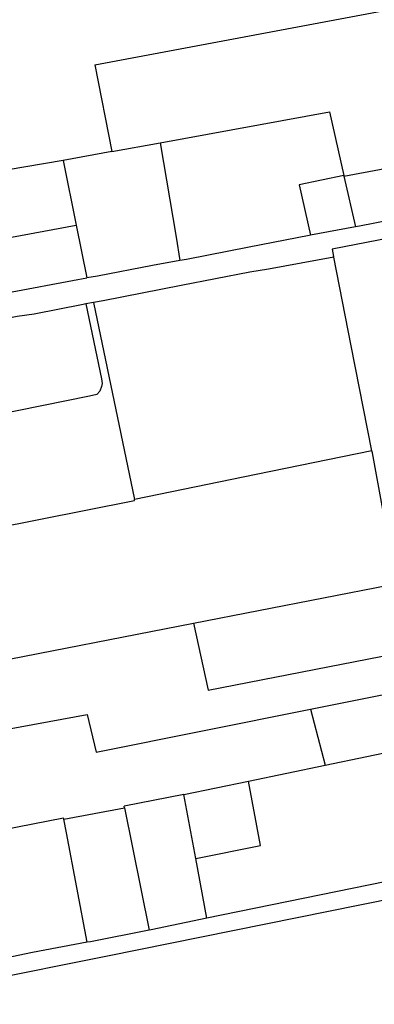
# Model space of a CAD drawing. Header units: inches. Extents: x 210911 to 224988, y 571697 to 586201.
# Tile 129 of 256: x 222107 to 222325, y 571970 to 572574. Entities that reach past the tile are written whole.
import ezdxf

# ---------------------------------------------------------------- set-up
doc = ezdxf.new("R2010")
doc.units = ezdxf.units.IN
doc.header["$MEASUREMENT"] = 0

msp = doc.modelspace()

# ---------------------------------------------------------------- linework, layer by layer
for points in [[(222153.273, 572546.62), (222441.483, 572600.976)], [(222153.273, 572546.62), (222163.758, 572493.451)], [(222193.43, 572498.891), (222297.391, 572517.949), (222306.189, 572478.855)], [(222306.294, 572478.39), (222447.469, 572504.714)], [(222163.758, 572493.451), (222193.43, 572498.891)], [(222193.43, 572498.891), (222203.183, 572440.939), (222205.469, 572426.598)], [(222163.758, 572493.451), (222133.846, 572487.968)], [(222133.846, 572487.968), (222052.662, 572474.23)], [(222133.846, 572487.968), (222141.902, 572448.245)], [(222306.189, 572478.855), (222278.684, 572473.154), (222285.7, 572442.199)], [(222306.189, 572478.855), (222306.294, 572478.39)], [(222306.294, 572478.39), (222313.294, 572447.287)], [(222453.447, 572474.141), (222444.603, 572472.411), (222423.86, 572468.475), (222389.836, 572461.999), (222361.868, 572456.756), (222315.917, 572447.771), (222313.294, 572447.287)], [(222420.29, 572457.14), (222299, 572433.66)], [(222058.988, 572432.959), (222141.902, 572448.245)], [(222141.902, 572448.245), (222148.449, 572415.963)], [(222313.294, 572447.287), (222285.7, 572442.199)], [(222285.7, 572442.199), (222284.916, 572442.054), (222248.039, 572434.92), (222209.585, 572427.352), (222205.469, 572426.598)], [(222299.975, 572428.738), (222259.842, 572421.315), (222248.418, 572419.415), (222206.387, 572411.318), (222158.469, 572401.989), (222152.54, 572400.919)], [(222299, 572433.66), (222299.887, 572429.181)], [(222299.975, 572428.738), (222299.887, 572429.181)], [(222310.743, 572374.35), (222299.975, 572428.738)], [(222205.469, 572426.598), (222188.622, 572423.51), (222154.932, 572417.07), (222148.449, 572415.963)], [(222063.886, 572400.931), (222067.865, 572401.304), (222076.959, 572402.82), (222102.453, 572407.429), (222139.617, 572414.455), (222148.449, 572415.963)], [(222147.831, 572400.07), (222157.423, 572354.01), (222157.747, 572351.255), (222157.441, 572349.342), (222156.334, 572346.495), (222154.575, 572344.506), (222149.968, 572343.482), (222017.45, 572316.688), (222016.471, 572316.49)], [(222147.831, 572400.07), (222146.187, 572399.774), (222116.004, 572393.847), (222105.528, 572392.3), (222085.587, 572388.349), (222069.693, 572385.057), (222061.461, 572383.52)], [(222152.54, 572400.919), (222147.831, 572400.07)], [(222152.54, 572400.919), (222177.612, 572280.043)], [(222323.506, 572309.89), (222310.743, 572374.35)], [(222323.506, 572309.89), (222252.407, 572295.476), (222177.612, 572280.043)], [(222330.24, 572274.03), (222323.73, 572308.76), (222323.506, 572309.89)], [(222089.874, 572262.121), (222177.724, 572279.504), (222177.612, 572280.043)], [(222213.847, 572204.301), (222333.57, 572227.43)], [(222083.667, 572178.763), (222213.847, 572204.301)], [(222213.847, 572204.301), (222222.791, 572163.087), (222345.719, 572186.988)], [(222083.667, 572178.763), (222091.591, 572137.709), (222148.526, 572148.153), (222154.14, 572125.112), (222285.751, 572151.475)], [(222285.751, 572151.475), (222338.972, 572162.135)], [(222285.751, 572151.475), (222294.685, 572117.093)], [(222294.685, 572117.093), (222346.014, 572127.709)], [(222247.744, 572107.384), (222294.685, 572117.093)], [(222207.874, 572099.138), (222247.744, 572107.384)], [(222215.222, 572059.79), (222254.948, 572067.812), (222247.744, 572107.384)], [(222207.874, 572099.138), (222171.293, 572091.967)], [(222215.222, 572059.79), (222207.874, 572099.138)], [(222134.184, 572083.977), (222171.501, 572090.934)], [(222171.501, 572090.934), (222171.293, 572091.967)], [(222171.501, 572090.934), (222186.605, 572015.91)], [(222134.052, 572084.666), (221905.871, 572039.935), (221904.889, 572039.742)], [(222134.184, 572083.977), (222134.052, 572084.666)], [(222148.619, 572008.451), (222135.803, 572075.508), (222134.184, 572083.977)], [(222222.061, 572023.163), (222215.222, 572059.79)], [(222361.555, 572051.735), (222222.061, 572023.163)], [(222363.798, 572040.798), (222316.1, 572031.18), (222160.971, 572000), (222083.18, 571984.33)], [(222222.061, 572023.163), (222187.789, 572016.143), (222186.605, 572015.91)], [(222186.605, 572015.91), (222150.577, 572008.819), (222148.619, 572008.451)], [(222148.619, 572008.451), (222114.907, 572002.124), (222098.459, 571998.757), (222062.724, 571991.443), (222017.889, 571982.508), (221979.315, 571974.681), (221957.951, 571970.413)]]:
    msp.add_lwpolyline(points)

doc.saveas('drawing.dxf')
